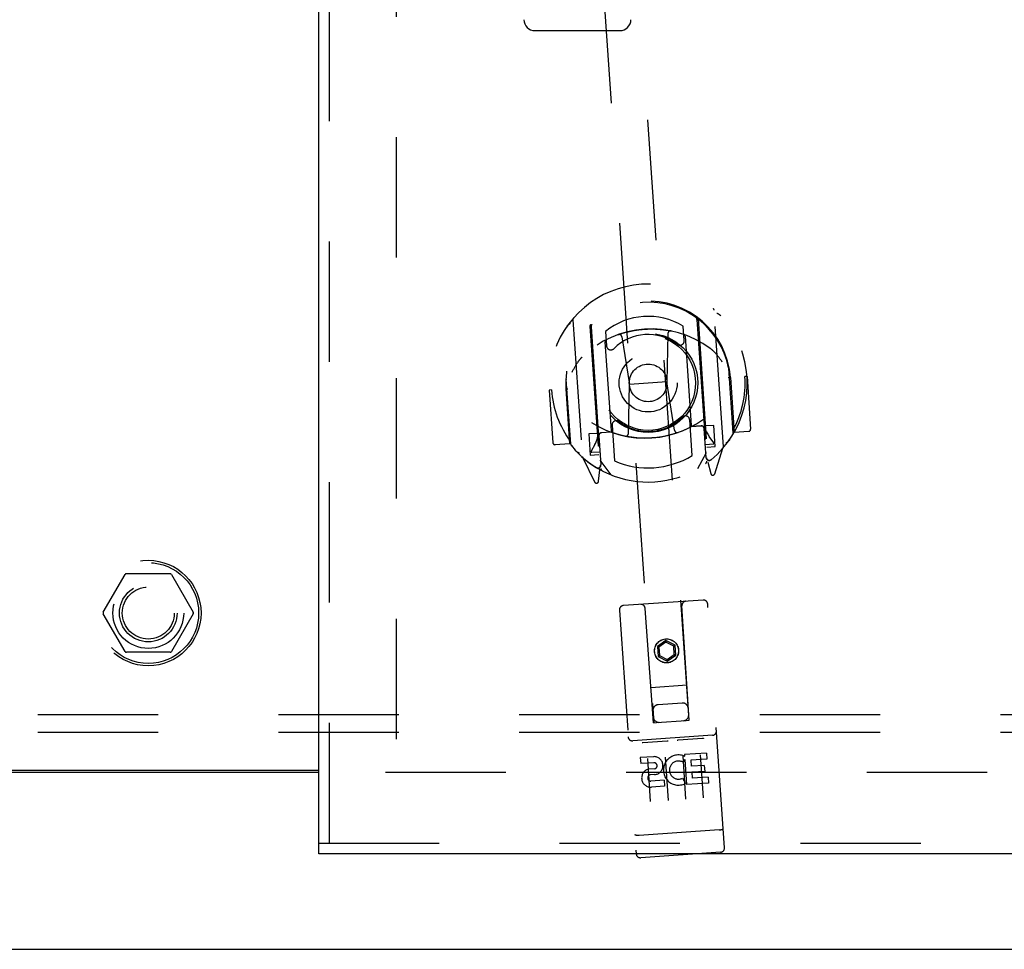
# Model space of a CAD drawing. Header units: inches. Extents: x 0 to 155, y 0 to 100.
# Tile 12 of 21: x 47 to 54, y 40 to 47. Entities that reach past the tile are written whole.
import ezdxf

# ---------------------------------------------------------------- set-up
doc = ezdxf.new("R2010")
doc.units = ezdxf.units.IN
doc.header["$LTSCALE"] = 8.5
doc.header["$MEASUREMENT"] = 0
doc.linetypes.add('HIDDEN', pattern=[0.2, 0.1, -0.1])
doc.layers.get('0').update_dxf_attribs({"linetype": 'CONTINUOUS'})
for name, color, linetype in [('DEFAULT_2', 8, 'HIDDEN'), ('DOOR_ASSEMBLY_RIGHT', 7, 'CONTINUOUS'), ('SUBPANEL', 7, 'CONTINUOUS')]:
    doc.layers.add(name, color=color, linetype=linetype)

msp = doc.modelspace()

# ---------------------------------------------------------------- linework, layer by layer
at = {"color": 3, "linetype": 'Continuous'}
for p, q in [((47.0392, 41.5027), (49.4502, 41.5027)), ((47.0392, 41.4877), (49.4502, 41.4877)), ((24.3077, 40.2377), (72.1817, 40.2377))]:
    msp.add_line(p, q, dxfattribs=at)
at = {"layer": 'DEFAULT_2', "color": 8, "linetype": 'HIDDEN'}
for p, q in [((49.9947, 62.9727), (49.9947, 41.5027)), ((47.9271, 42.6177), (48.0816, 42.8852)), ((48.3991, 42.8902), (48.0902, 42.8902)), ((48.4078, 42.8852), (48.5622, 42.6177)), ((48.0816, 42.3402), (47.9271, 42.6077)), ((48.5622, 42.6077), (48.4078, 42.3402)), ((48.3991, 42.3352), (48.0902, 42.3352)), ((49.9197, 41.4877), (70.9927, 41.4877))]:
    msp.add_line(p, q, dxfattribs=at)
for radius in [0.3725, 0.3558, 0.2035, 0.1835]:
    msp.add_circle((48.2447, 42.6127), radius, dxfattribs=at)
for centre, start, end in [((48.0902, 42.8802), 90.01128, 149.98796), ((48.3991, 42.8802), 30.01085, 89.98765), ((47.9358, 42.6127), 150.01171, 209.98732), ((48.5536, 42.6127), 330.01171, 29.98732), ((48.0902, 42.3452), 210.01085, 269.98765), ((48.3991, 42.3452), 270.01128, 329.98796)]:
    msp.add_arc(centre, 0.01, start, end, dxfattribs=at)
at = {"layer": 'DOOR_ASSEMBLY_RIGHT', "color": 3, "linetype": 'Continuous'}
for p, q in [((49.4502, 40.9877), (49.4502, 63.4877)), ((72.1502, 40.9127), (49.4502, 40.9127))]:
    msp.add_line(p, q, dxfattribs=at)
at = {"layer": 'DOOR_ASSEMBLY_RIGHT', "color": 8, "linetype": 'HIDDEN'}
for p, q in [((49.5252, 40.9877), (49.5252, 63.4877)), ((51.2219, 50.4549), (51.8151, 41.838)), ((52.0645, 41.8552), (51.4713, 50.4721)), ((52.3073, 43.7877), (52.2409, 44.7529)), ((51.2433, 44.6842), (51.3097, 43.719)), ((52.1202, 44.6858), (52.1891, 43.6851)), ((52.1274, 44.6911), (52.1972, 43.6773)), ((51.3642, 44.6386), (51.434, 43.6248)), ((51.372, 44.6343), (51.4409, 43.6336)), ((51.4745, 44.6016), (51.4815, 44.499)), ((51.9143, 44.5856), (51.9075, 44.245)), ((52.0302, 44.5368), (52.0232, 44.6393)), ((51.5153, 43.8992), (51.472, 44.5289)), ((51.5897, 44.5633), (51.6431, 44.2268)), ((52.0356, 44.5677), (52.079, 43.938)), ((52.3444, 44.3419), (52.344, 44.3446)), ((52.3758, 43.8854), (52.3444, 44.3419)), ((51.1971, 44.263), (51.1971, 44.2656)), ((51.2285, 43.8065), (51.1971, 44.263)), ((51.9075, 44.245), (51.6431, 44.2268)), ((51.9616, 43.9038), (51.9075, 44.245)), ((52.3564, 44.2759), (52.3415, 44.2749)), ((52.3564, 44.2759), (52.3831, 43.8887)), ((52.4736, 44.284), (52.4587, 44.283)), ((52.4736, 44.284), (52.4993, 43.9117)), ((51.0919, 44.1889), (51.0769, 44.1879)), ((51.0769, 44.1879), (51.1026, 43.8156)), ((51.1942, 44.1959), (51.2091, 44.1969)), ((51.1942, 44.1959), (51.2208, 43.8087)), ((51.6362, 43.8814), (51.6431, 44.2268)), ((52.0861, 43.7248), (52.0688, 43.9769)), ((51.516, 43.8894), (51.4437, 43.8844)), ((51.5117, 43.8911), (51.446, 43.8865)), ((51.5201, 43.9391), (51.5374, 43.687)), ((52.152, 43.9331), (52.0797, 43.9282)), ((52.1493, 43.935), (52.0837, 43.9304)), ((52.1849, 43.7095), (52.1707, 43.9164)), ((52.2393, 43.938), (52.1795, 43.9339)), ((52.2497, 43.7884), (52.2393, 43.938)), ((52.374, 43.9031), (52.3831, 43.8887)), ((52.4853, 43.8957), (52.3831, 43.8887)), ((51.2208, 43.8087), (51.2279, 43.8242)), ((51.4163, 43.8814), (51.3564, 43.8773)), ((51.3564, 43.8773), (51.3667, 43.7276)), ((51.4274, 43.8652), (51.4417, 43.6584)), ((52.2395, 43.8154), (52.2069, 43.8592)), ((51.2208, 43.8087), (51.1186, 43.8016)), ((51.3993, 43.8036), (51.3731, 43.7558)), ((51.3778, 43.7484), (51.4327, 43.7522)), ((52.1851, 43.7438), (52.1227, 43.6303)), ((52.1809, 43.8037), (52.2358, 43.8075)), ((52.1898, 43.7843), (52.2497, 43.7884)), ((52.2457, 43.5969), (52.3037, 43.7768)), ((51.3148, 43.7087), (51.3969, 43.5385)), ((51.3667, 43.7276), (51.4266, 43.7317)), ((51.5141, 43.5884), (51.4368, 43.6923)), ((52.1972, 43.6773), (52.2169, 43.5979)), ((52.2168, 43.6949), (52.2173, 43.6952)), ((52.2173, 43.6952), (52.2175, 43.6954)), ((52.2173, 43.6952), (52.2175, 43.6954)), ((51.4113, 43.6399), (51.4161, 43.6371)), ((51.4253, 43.5434), (51.434, 43.6248)), ((52.1639, 42.704), (51.6003, 42.6652)), ((51.5724, 42.6332), (51.6908, 40.9123)), ((51.8136, 41.8379), (51.7545, 42.6458)), ((52.066, 41.8553), (52.0138, 42.6636)), ((52.3144, 40.9552), (52.1959, 42.6761)), ((51.9005, 42.4177), (51.8406, 42.3774)), ((51.8406, 42.3774), (51.851, 42.3724)), ((51.8406, 42.3774), (51.8455, 42.3054)), ((51.9012, 42.4062), (51.851, 42.3724)), ((51.851, 42.3724), (51.8551, 42.3119)), ((51.9653, 42.386), (51.9005, 42.4177)), ((51.9005, 42.4177), (51.9012, 42.4062)), ((51.9557, 42.3796), (51.9012, 42.4062)), ((51.9653, 42.386), (51.9557, 42.3796)), ((51.9599, 42.3191), (51.9557, 42.3796)), ((51.9702, 42.314), (51.9653, 42.386)), ((51.8455, 42.3054), (51.8551, 42.3119)), ((51.8455, 42.3054), (51.9104, 42.2737)), ((51.8551, 42.3119), (51.9096, 42.2852)), ((51.9096, 42.2852), (51.9599, 42.3191)), ((51.9104, 42.2737), (51.9096, 42.2852)), ((51.9104, 42.2737), (51.9702, 42.314)), ((51.9702, 42.314), (51.9599, 42.3191)), ((51.7953, 42.0872), (52.0499, 42.1048)), ((52.016, 41.9771), (51.8464, 41.9655)), ((51.8136, 41.8379), (51.835, 41.8394)), ((51.835, 41.8394), (52.0445, 41.8538)), ((52.0445, 41.8538), (52.066, 41.8553)), ((52.2296, 41.7493), (51.666, 41.7105)), ((51.9877, 41.7166), (52.1593, 41.7284)), ((51.7383, 41.6994), (51.9099, 41.7112)), ((51.8121, 41.5982), (51.7199, 41.5919)), ((51.7199, 41.5919), (51.7228, 41.5496)), ((51.8944, 41.595), (51.9155, 41.2898)), ((52.0191, 41.6036), (52.0402, 41.2983)), ((52.0289, 41.6026), (52.0326, 41.6011)), ((52.1875, 41.6241), (52.0317, 41.6134)), ((52.0317, 41.6134), (52.0326, 41.6011)), ((52.1438, 41.6122), (52.1649, 41.3069)), ((52.1875, 41.6241), (52.1904, 41.5817)), ((51.815, 41.5559), (51.7228, 41.5496)), ((51.7697, 41.5864), (51.7907, 41.2812)), ((52.0342, 41.5778), (52.0225, 41.5584)), ((52.0342, 41.5778), (52.0464, 41.4006)), ((52.1904, 41.5817), (52.0771, 41.5739)), ((52.0771, 41.5739), (52.0801, 41.5306)), ((52.1721, 41.5369), (52.0801, 41.5306)), ((52.1721, 41.5369), (52.175, 41.4946)), ((51.8219, 41.5128), (51.7757, 41.5096)), ((51.8208, 41.4716), (51.7924, 41.4697)), ((52.175, 41.4946), (52.083, 41.4882)), ((52.083, 41.4882), (52.086, 41.4459)), ((52.1992, 41.4537), (52.086, 41.4459)), ((52.1992, 41.4537), (52.2021, 41.4114)), ((51.8875, 41.4322), (51.7953, 41.4259)), ((51.8905, 41.3899), (51.7983, 41.3836)), ((51.8875, 41.4322), (51.8905, 41.3899)), ((52.0187, 41.447), (52.0383, 41.4091)), ((52.2021, 41.4114), (52.0464, 41.4006)), ((51.6997, 41.0419), (51.699, 41.0419)), ((51.7005, 41.0418), (51.6997, 41.0419)), ((51.7013, 41.0418), (51.7005, 41.0418)), ((51.7021, 41.0418), (51.7013, 41.0418)), ((51.7029, 41.0418), (51.7021, 41.0418)), ((51.7037, 41.0418), (51.7029, 41.0418)), ((51.7045, 41.0418), (51.7037, 41.0418)), ((51.7053, 41.0418), (51.7045, 41.0418)), ((51.7061, 41.0418), (51.7053, 41.0418)), ((51.707, 41.0418), (51.7061, 41.0418)), ((51.7078, 41.0418), (51.707, 41.0418)), ((51.7086, 41.0419), (51.7078, 41.0418)), ((51.7095, 41.0419), (51.7086, 41.0419)), ((51.7103, 41.042), (51.7095, 41.0419)), ((51.7111, 41.042), (51.7103, 41.042)), ((51.712, 41.0421), (51.7111, 41.042)), ((52.2761, 41.0809), (51.712, 41.0421)), ((52.2761, 41.0809), (52.2769, 41.0809)), ((52.2769, 41.0809), (52.2777, 41.081)), ((52.2777, 41.081), (52.2786, 41.0811)), ((52.2786, 41.0811), (52.2794, 41.0812)), ((52.2794, 41.0812), (52.2802, 41.0813)), ((52.2802, 41.0813), (52.2811, 41.0814)), ((52.2811, 41.0814), (52.2819, 41.0814)), ((52.2819, 41.0814), (52.2827, 41.0816)), ((52.2827, 41.0816), (52.2835, 41.0817)), ((52.2835, 41.0817), (52.2843, 41.0818)), ((52.2843, 41.0818), (52.2851, 41.0819)), ((52.2851, 41.0819), (52.2859, 41.082)), ((52.2859, 41.082), (52.2867, 41.0821)), ((52.2867, 41.0821), (52.2874, 41.0823)), ((52.2874, 41.0823), (52.2882, 41.0824)), ((52.2882, 41.0824), (52.289, 41.0826)), ((52.289, 41.0826), (52.2897, 41.0827)), ((49.4502, 40.9877), (72.1502, 40.9877)), ((52.2865, 40.9232), (51.7228, 40.8844))]:
    msp.add_line(p, q, dxfattribs=at)
at = {"layer": 'DOOR_ASSEMBLY_RIGHT', "color": 7, "linetype": 'Continuous'}
for p, q in [((50.9754, 46.7259), (51.575, 46.7259)), ((49.4502, 40.9127), (49.4502, 40.9877))]:
    msp.add_line(p, q, dxfattribs=at)
at = {"layer": 'DOOR_ASSEMBLY_RIGHT', "color": 8, "linetype": 'HIDDEN'}
for points in [[(52.26, 44.7311), (52.261, 44.7307), (52.2619, 44.7303), (52.2629, 44.7299), (52.2638, 44.7296), (52.2648, 44.7291), (52.2657, 44.7287), (52.2666, 44.7283), (52.2676, 44.7278), (52.2685, 44.7273), (52.2694, 44.7269), (52.2703, 44.7263), (52.2712, 44.7258), (52.2721, 44.7253), (52.273, 44.7248), (52.2738, 44.7242), (52.2747, 44.7236), (52.2756, 44.7231), (52.2764, 44.7225), (52.2773, 44.7218), (52.2782, 44.7212), (52.279, 44.7206), (52.2798, 44.7199), (52.2807, 44.7193), (52.2815, 44.7186), (52.2823, 44.7179), (52.2831, 44.7172), (52.2839, 44.7165), (52.2847, 44.7158), (52.2855, 44.715), (52.2862, 44.7143), (52.287, 44.7135), (52.2878, 44.7127), (52.2885, 44.712), (52.2893, 44.7112)], [(51.2011, 44.6363), (51.2017, 44.6371), (51.2023, 44.638), (51.203, 44.6389), (51.2036, 44.6397), (51.2043, 44.6406), (51.205, 44.6414), (51.2056, 44.6423), (51.2063, 44.6431), (51.207, 44.6439), (51.2078, 44.6447), (51.2085, 44.6455), (51.2092, 44.6462), (51.2099, 44.647), (51.2107, 44.6477), (51.2114, 44.6485), (51.2122, 44.6492), (51.213, 44.6499), (51.2138, 44.6506), (51.2145, 44.6513), (51.2153, 44.652), (51.2161, 44.6526), (51.217, 44.6533), (51.2178, 44.6539), (51.2186, 44.6545), (51.2194, 44.6551), (51.2203, 44.6557), (51.2211, 44.6563), (51.222, 44.6569), (51.2228, 44.6574), (51.2237, 44.658), (51.2246, 44.6585), (51.2255, 44.659), (51.2264, 44.6595), (51.2273, 44.66)], [(51.5633, 44.579), (51.5686, 44.5808), (51.5739, 44.5826), (51.5792, 44.5844), (51.5845, 44.5861), (51.5898, 44.5878), (51.5952, 44.5894), (51.6006, 44.591), (51.6059, 44.5926), (51.6113, 44.5941), (51.6167, 44.5956), (51.6221, 44.597), (51.6276, 44.5984), (51.633, 44.5997), (51.6384, 44.601), (51.6439, 44.6022), (51.6494, 44.6034), (51.6548, 44.6046), (51.6603, 44.6057), (51.6658, 44.6068), (51.6713, 44.6078), (51.6768, 44.6088), (51.6823, 44.6097), (51.6879, 44.6106), (51.6934, 44.6115), (51.6989, 44.6123), (51.7045, 44.613), (51.71, 44.6138), (51.7156, 44.6144), (51.7212, 44.6151), (51.7267, 44.6156), (51.7323, 44.6162), (51.7379, 44.6167), (51.7434, 44.6171), (51.749, 44.6175), (51.7546, 44.6179), (51.7602, 44.6182), (51.7658, 44.6185), (51.7714, 44.6187), (51.777, 44.6189), (51.7826, 44.619), (51.7882, 44.6191), (51.7938, 44.6192), (51.7994, 44.6192), (51.805, 44.6191), (51.8106, 44.6191), (51.8161, 44.6189), (51.8217, 44.6188), (51.8273, 44.6185), (51.8329, 44.6183), (51.8385, 44.618), (51.8441, 44.6176), (51.8497, 44.6172), (51.8553, 44.6168), (51.8608, 44.6163), (51.8664, 44.6158), (51.872, 44.6152), (51.8775, 44.6146), (51.8831, 44.6139), (51.8886, 44.6132), (51.8942, 44.6124), (51.8997, 44.6116), (51.9053, 44.6108), (51.9108, 44.6099), (51.9163, 44.609), (51.9218, 44.608), (51.9273, 44.607), (51.9328, 44.6059), (51.9383, 44.6048)], [(52.2988, 44.3856), (52.2953, 44.3907), (52.2919, 44.3955), (52.2886, 44.4001), (52.2854, 44.4045), (52.2823, 44.4087), (52.2793, 44.4128), (52.2764, 44.4167), (52.2735, 44.4204), (52.2707, 44.4239), (52.268, 44.4274), (52.2653, 44.4306), (52.2627, 44.4338), (52.2601, 44.4368), (52.2576, 44.4398), (52.2552, 44.4426), (52.2528, 44.4453), (52.2504, 44.4479), (52.2481, 44.4503), (52.2458, 44.4528), (52.2436, 44.4551), (52.2415, 44.4573), (52.2393, 44.4594), (52.2373, 44.4614), (52.2352, 44.4634), (52.2332, 44.4653), (52.2313, 44.4671), (52.2293, 44.4689), (52.2275, 44.4705), (52.2256, 44.4721), (52.2238, 44.4737), (52.2221, 44.4752), (52.2203, 44.4766), (52.2187, 44.4779), (52.217, 44.4792), (52.2154, 44.4805), (52.2138, 44.4817)], [(51.3073, 44.4192), (51.3059, 44.4179), (51.3044, 44.4164), (51.303, 44.4149), (51.3015, 44.4133), (51.3, 44.4117), (51.2984, 44.41), (51.2968, 44.4082), (51.2952, 44.4064), (51.2936, 44.4045), (51.292, 44.4025), (51.2903, 44.4004), (51.2885, 44.3983), (51.2868, 44.396), (51.285, 44.3937), (51.2832, 44.3913), (51.2814, 44.3888), (51.2795, 44.3862), (51.2776, 44.3836), (51.2757, 44.3808), (51.2737, 44.3779), (51.2717, 44.3749), (51.2696, 44.3718), (51.2675, 44.3685), (51.2654, 44.3652), (51.2633, 44.3617), (51.2611, 44.3581), (51.2588, 44.3543), (51.2565, 44.3504), (51.2542, 44.3463), (51.2518, 44.3421), (51.2494, 44.3377), (51.2469, 44.3331), (51.2443, 44.3282), (51.2417, 44.3232), (51.239, 44.318), (51.2363, 44.3125)], [(52.3495, 43.8356), (52.3489, 43.8347), (52.3483, 43.8339), (52.3476, 43.833), (52.347, 43.8321), (52.3463, 43.8313), (52.3456, 43.8305), (52.3449, 43.8296), (52.3442, 43.8288), (52.3435, 43.828), (52.3428, 43.8272), (52.3421, 43.8264), (52.3414, 43.8257), (52.3406, 43.8249), (52.3399, 43.8241), (52.3391, 43.8234), (52.3384, 43.8227), (52.3376, 43.822), (52.3368, 43.8213), (52.336, 43.8206), (52.3352, 43.8199), (52.3344, 43.8193), (52.3336, 43.8186), (52.3328, 43.818), (52.332, 43.8174), (52.3312, 43.8168), (52.3303, 43.8162), (52.3295, 43.8156), (52.3286, 43.815), (52.3277, 43.8145), (52.3269, 43.8139), (52.326, 43.8134), (52.3251, 43.8129), (52.3242, 43.8124), (52.3233, 43.8119)], [(51.2906, 43.7408), (51.2896, 43.7412), (51.2887, 43.7415), (51.2877, 43.7419), (51.2868, 43.7423), (51.2858, 43.7427), (51.2849, 43.7432), (51.2839, 43.7436), (51.283, 43.7441), (51.2821, 43.7445), (51.2812, 43.745), (51.2803, 43.7455), (51.2794, 43.746), (51.2785, 43.7466), (51.2776, 43.7471), (51.2767, 43.7477), (51.2759, 43.7482), (51.275, 43.7488), (51.2741, 43.7494), (51.2733, 43.75), (51.2724, 43.7507), (51.2716, 43.7513), (51.2708, 43.752), (51.2699, 43.7526), (51.2691, 43.7533), (51.2683, 43.754), (51.2675, 43.7547), (51.2667, 43.7554), (51.2659, 43.7561), (51.2651, 43.7569), (51.2643, 43.7576), (51.2636, 43.7584), (51.2628, 43.7591), (51.2621, 43.7599), (51.2613, 43.7607)], [(52.1593, 41.7284), (52.1595, 41.7284), (52.1597, 41.7284), (52.1599, 41.7284), (52.1602, 41.7284), (52.1604, 41.7284), (52.1605, 41.7285), (52.1607, 41.7285), (52.1609, 41.7285), (52.1611, 41.7285), (52.1613, 41.7285), (52.1615, 41.7285), (52.1617, 41.7285), (52.1618, 41.7284), (52.162, 41.7284), (52.1622, 41.7284), (52.1623, 41.7284), (52.1625, 41.7284), (52.1626, 41.7284), (52.1628, 41.7284), (52.1629, 41.7284), (52.1631, 41.7284), (52.1632, 41.7283), (52.1634, 41.7283), (52.1635, 41.7283), (52.1637, 41.7283), (52.1638, 41.7283), (52.1639, 41.7282), (52.1641, 41.7282), (52.1642, 41.7282), (52.1643, 41.7282), (52.1644, 41.7281), (52.1645, 41.7281), (52.1647, 41.7281), (52.1648, 41.7281), (52.1649, 41.728), (52.165, 41.728), (52.1651, 41.728), (52.1652, 41.7279), (52.1653, 41.7279), (52.1654, 41.7279), (52.1655, 41.7278), (52.1656, 41.7278), (52.1657, 41.7278), (52.1658, 41.7277), (52.1659, 41.7277), (52.166, 41.7276)], [(51.732, 41.6978), (51.7321, 41.6978), (51.7322, 41.6979), (51.7323, 41.6979), (51.7323, 41.698), (51.7324, 41.698), (51.7325, 41.6981), (51.7326, 41.6981), (51.7327, 41.6982), (51.7328, 41.6982), (51.7329, 41.6983), (51.733, 41.6983), (51.7331, 41.6983), (51.7332, 41.6984), (51.7334, 41.6984), (51.7335, 41.6985), (51.7336, 41.6985), (51.7337, 41.6986), (51.7338, 41.6986), (51.7339, 41.6986), (51.7341, 41.6987), (51.7342, 41.6987), (51.7343, 41.6988), (51.7345, 41.6988), (51.7346, 41.6988), (51.7348, 41.6989), (51.7349, 41.6989), (51.735, 41.6989), (51.7352, 41.699), (51.7354, 41.699), (51.7355, 41.699), (51.7357, 41.6991), (51.7358, 41.6991), (51.736, 41.6991), (51.7362, 41.6992), (51.7363, 41.6992), (51.7365, 41.6992), (51.7367, 41.6992), (51.7369, 41.6993), (51.7371, 41.6993), (51.7373, 41.6993), (51.7375, 41.6993), (51.7377, 41.6994), (51.7379, 41.6994), (51.7381, 41.6994), (51.7383, 41.6994)], [(51.9099, 41.7112), (51.9101, 41.7112), (51.9103, 41.7113), (51.9105, 41.7113), (51.9107, 41.7113), (51.9109, 41.7113), (51.9111, 41.7113), (51.9113, 41.7113), (51.9115, 41.7113), (51.9117, 41.7113), (51.9119, 41.7113), (51.9121, 41.7113), (51.9122, 41.7113), (51.9124, 41.7113), (51.9126, 41.7113), (51.9127, 41.7113), (51.9129, 41.7113), (51.9131, 41.7112), (51.9132, 41.7112), (51.9134, 41.7112), (51.9135, 41.7112), (51.9137, 41.7112), (51.9138, 41.7112), (51.914, 41.7112), (51.9141, 41.7111), (51.9142, 41.7111), (51.9144, 41.7111), (51.9145, 41.7111), (51.9146, 41.711), (51.9148, 41.711), (51.9149, 41.711), (51.915, 41.711), (51.9151, 41.7109), (51.9152, 41.7109), (51.9154, 41.7109), (51.9155, 41.7109), (51.9156, 41.7108), (51.9157, 41.7108), (51.9158, 41.7108), (51.9159, 41.7107), (51.916, 41.7107), (51.9161, 41.7107), (51.9162, 41.7106), (51.9163, 41.7106), (51.9164, 41.7106), (51.9165, 41.7105), (51.9166, 41.7105)], [(51.9814, 41.7149), (51.9815, 41.715), (51.9816, 41.715), (51.9817, 41.7151), (51.9818, 41.7151), (51.9818, 41.7152), (51.9819, 41.7152), (51.982, 41.7153), (51.9821, 41.7153), (51.9822, 41.7154), (51.9823, 41.7154), (51.9824, 41.7155), (51.9825, 41.7155), (51.9827, 41.7156), (51.9828, 41.7156), (51.9829, 41.7156), (51.983, 41.7157), (51.9831, 41.7157), (51.9832, 41.7158), (51.9834, 41.7158), (51.9835, 41.7159), (51.9836, 41.7159), (51.9838, 41.7159), (51.9839, 41.716), (51.984, 41.716), (51.9842, 41.716), (51.9843, 41.7161), (51.9845, 41.7161), (51.9846, 41.7161), (51.9848, 41.7162), (51.9849, 41.7162), (51.9851, 41.7162), (51.9852, 41.7163), (51.9854, 41.7163), (51.9856, 41.7163), (51.9858, 41.7164), (51.9859, 41.7164), (51.9861, 41.7164), (51.9863, 41.7164), (51.9865, 41.7165), (51.9867, 41.7165), (51.9869, 41.7165), (51.9871, 41.7165), (51.9873, 41.7165), (51.9875, 41.7166), (51.9877, 41.7166)], [(51.699, 41.0419), (51.6982, 41.0419), (51.6978, 41.042), (51.6974, 41.042), (51.6971, 41.042), (51.6967, 41.042), (51.6963, 41.0421), (51.696, 41.0421), (51.6956, 41.0421), (51.6953, 41.0422), (51.6949, 41.0422), (51.6946, 41.0422), (51.6942, 41.0423), (51.6939, 41.0423), (51.6935, 41.0424), (51.6932, 41.0424), (51.6929, 41.0424), (51.6926, 41.0425), (51.6922, 41.0425), (51.6919, 41.0426), (51.6916, 41.0426), (51.6913, 41.0427), (51.691, 41.0427), (51.6907, 41.0428), (51.6904, 41.0428), (51.6901, 41.0429), (51.6898, 41.0429), (51.6895, 41.043), (51.6892, 41.0431), (51.6889, 41.0431), (51.6887, 41.0432), (51.6884, 41.0432), (51.6881, 41.0433), (51.6879, 41.0434), (51.6876, 41.0434), (51.6874, 41.0435), (51.6871, 41.0436), (51.6869, 41.0436), (51.6866, 41.0437), (51.6864, 41.0438), (51.6862, 41.0439), (51.686, 41.0439), (51.6857, 41.044), (51.6855, 41.0441), (51.6853, 41.0442), (51.6851, 41.0442), (51.6849, 41.0443), (51.6847, 41.0444), (51.6845, 41.0445), (51.6844, 41.0446), (51.6842, 41.0447), (51.684, 41.0447), (51.6839, 41.0448), (51.6837, 41.0449), (51.6835, 41.045), (51.6834, 41.0451), (51.6833, 41.0452), (51.6831, 41.0453), (51.683, 41.0454), (51.6829, 41.0454), (51.6827, 41.0455), (51.6826, 41.0456), (51.6825, 41.0457), (51.6824, 41.0458), (51.6823, 41.0459), (51.6822, 41.046), (51.6821, 41.0461), (51.6821, 41.0462), (51.682, 41.0463), (51.6819, 41.0464), (51.6818, 41.0465), (51.6818, 41.0466), (51.6817, 41.0467), (51.6817, 41.0468), (51.6817, 41.0469), (51.6816, 41.047), (51.6816, 41.0471), (51.6816, 41.0472), (51.6816, 41.0473), (51.6815, 41.0474)], [(52.2897, 41.0827), (52.2901, 41.0828), (52.2904, 41.0829), (52.2908, 41.0829), (52.2911, 41.083), (52.2915, 41.0831), (52.2918, 41.0832), (52.2922, 41.0833), (52.2925, 41.0833), (52.2929, 41.0834), (52.2932, 41.0835), (52.2935, 41.0836), (52.2939, 41.0837), (52.2942, 41.0838), (52.2945, 41.0839), (52.2948, 41.0839), (52.2952, 41.084), (52.2955, 41.0841), (52.2958, 41.0842), (52.2961, 41.0843), (52.2964, 41.0844), (52.2967, 41.0845), (52.297, 41.0846), (52.2972, 41.0847), (52.2975, 41.0848), (52.2978, 41.0849), (52.2981, 41.085), (52.2983, 41.0851), (52.2986, 41.0852), (52.2989, 41.0853), (52.2991, 41.0854), (52.2994, 41.0855), (52.2996, 41.0856), (52.2998, 41.0857), (52.3001, 41.0858), (52.3003, 41.0859), (52.3005, 41.086), (52.3008, 41.0861), (52.301, 41.0862), (52.3012, 41.0863), (52.3014, 41.0864), (52.3016, 41.0865), (52.3018, 41.0866), (52.302, 41.0867), (52.3021, 41.0868), (52.3023, 41.0869), (52.3025, 41.087), (52.3027, 41.0871), (52.3028, 41.0872), (52.303, 41.0873), (52.3031, 41.0874), (52.3033, 41.0876), (52.3034, 41.0877), (52.3036, 41.0878), (52.3037, 41.0879), (52.3038, 41.088), (52.3039, 41.0881), (52.304, 41.0882), (52.3041, 41.0883), (52.3042, 41.0884), (52.3043, 41.0885), (52.3044, 41.0886), (52.3045, 41.0887), (52.3046, 41.0888), (52.3047, 41.089), (52.3047, 41.0891), (52.3048, 41.0892), (52.3048, 41.0893), (52.3049, 41.0894), (52.3049, 41.0895), (52.305, 41.0896), (52.305, 41.0897), (52.305, 41.0898), (52.3051, 41.0899), (52.3051, 41.09), (52.3051, 41.0901), (52.3051, 41.0902), (52.3051, 41.0903)]]:
    msp.add_lwpolyline(points, dxfattribs=at)
for centre, radius in [((51.7752, 44.2379), 0.35), ((51.7752, 44.2379), 0.335), ((51.7752, 44.2379), 0.205), ((51.7752, 44.2379), 0.133), ((51.9054, 42.3454), 0.085), ((51.9054, 42.3454), 0.0845)]:
    msp.add_circle(centre, radius, dxfattribs=at)
at = {"layer": 'DOOR_ASSEMBLY_RIGHT', "color": 7, "linetype": 'Continuous'}
for centre, start, end in [((50.9754, 46.8047), 181, 270), ((51.575, 46.8047), 270, 359)]:
    msp.add_arc(centre, 0.0787, start, end, dxfattribs=at)
at = {"layer": 'DOOR_ASSEMBLY_RIGHT', "color": 8, "linetype": 'HIDDEN'}
for centre, radius, start, end in [((51.7753, 44.2359), 0.7, 309.4505, 238.42525), ((51.7755, 44.2334), 0.5825, 4.18431, 183.69144), ((51.7758, 44.228), 0.58, 11.60006, 176.2757), ((52.2259, 44.7518), 0.015, 3.93788, 48.86309), ((51.2582, 44.6852), 0.015, 139.01267, 183.93788), ((51.3791, 44.6396), 0.015, 134.29659, 183.93788), ((51.3919, 44.6357), 0.02, 133.27572, 183.93623), ((51.7758, 44.228), 0.48, 58.98401, 128.89174), ((52.1003, 44.6844), 0.02, 3.93788, 54.59731), ((52.1124, 44.6901), 0.015, 3.93788, 53.57917), ((51.7971, 43.9192), 0.7, 53.4669, 134.40886), ((51.7752, 44.2379), 0.3425, 52.8118, 135.06395), ((51.57, 44.5601), 0.02, 9.01748, 109.51304), ((51.9343, 44.5852), 0.02, 78.36272, 178.85827), ((52.0207, 44.5667), 0.015, 3.93788, 70.95158), ((51.4869, 44.5299), 0.015, 116.92417, 183.93788), ((52.0003, 44.5347), 0.03, 232.8118, 3.93788), ((51.5115, 44.501), 0.03, 183.93788, 315.06395), ((52.3244, 44.3406), 0.02, 3.93788, 11.60006), ((51.217, 44.2643), 0.02, 176.2757, 183.93788), ((51.7753, 44.2359), 0.685, 330.92639, 3.93788), ((51.7753, 44.2359), 0.685, 183.93788, 216.94937), ((51.7538, 44.5477), 0.7, 237.1698, 310.70596), ((51.55, 43.9412), 0.03, 52.8118, 183.93788), ((51.7752, 44.2379), 0.3425, 232.8118, 315.06395), ((52.0388, 43.9748), 0.03, 3.93788, 135.06395), ((52.3578, 43.9714), 0.188, 183.93788, 216.61711), ((51.2345, 43.894), 0.188, 331.25864, 3.93788), ((51.445, 43.8644), 0.02, 93.93788, 183.93788), ((51.4474, 43.8666), 0.02, 93.93788, 183.93788), ((51.513, 43.8711), 0.02, 70.47391, 93.93788), ((51.5303, 43.9002), 0.015, 183.93788, 250.95158), ((51.7537, 44.5497), 0.7, 250.47391, 297.40184), ((51.9814, 43.9069), 0.02, 189.01748, 289.55097), ((52.064, 43.937), 0.015, 296.92417, 3.93788), ((52.0851, 43.9105), 0.02, 93.93788, 117.40184), ((52.1507, 43.915), 0.02, 3.93788, 93.93788), ((52.1534, 43.9132), 0.02, 3.93788, 93.93788), ((52.3558, 43.8841), 0.02, 328.64173, 3.93788), ((52.4843, 43.9107), 0.015, 273.93788, 3.93788), ((51.1175, 43.8166), 0.015, 183.93788, 273.93788), ((51.7752, 44.2379), 0.7, 219.23402, 328.64173), ((51.6162, 43.8818), 0.02, 258.32478, 358.85827), ((52.2355, 43.8125), 0.005, 273.93788, 36.61711), ((51.2485, 43.8078), 0.02, 183.93788, 219.23402), ((51.3775, 43.7534), 0.005, 151.25864, 273.93788), ((52.2924, 43.7867), 0.015, 319.01267, 3.93788), ((51.3247, 43.72), 0.015, 183.93788, 228.86309), ((51.7752, 44.2379), 0.6, 246.65826, 301.21749), ((52.1691, 43.6837), 0.02, 305.40667, 3.93706), ((52.2049, 43.7109), 0.02, 183.93788, 309.19214), ((52.2074, 43.7109), 0.02, 183.93788, 309.4505), ((51.4192, 43.6566), 0.02, 238.42525, 3.93788), ((51.4217, 43.657), 0.02, 238.68362, 3.93788), ((51.4608, 43.6349), 0.02, 183.93788, 242.46742), ((51.4104, 43.545), 0.015, 205.74202, 353.93788), ((52.2314, 43.6015), 0.015, 193.93788, 342.13373), ((52.166, 42.6741), 0.03, 3.93788, 93.93788), ((51.6023, 42.6353), 0.03, 93.93788, 183.93788), ((51.7245, 42.6437), 0.03, 3.93788, 93.93788), ((52.0438, 42.6657), 0.03, 93.93788, 183.93788), ((51.8491, 41.9256), 0.04, 93.93788, 183.93788), ((52.0187, 41.9372), 0.04, 3.93788, 93.93788), ((51.8522, 41.8807), 0.04, 183.93788, 273.93788), ((52.0218, 41.8923), 0.04, 273.93788, 3.93788), ((51.6639, 41.7404), 0.03, 183.93788, 273.93788), ((52.2276, 41.7792), 0.03, 273.93788, 3.93788), ((51.8165, 41.5349), 0.0635, 273.93788, 93.93788), ((51.9894, 41.5037), 0.1065, 68.2015, 297.34061), ((51.8165, 41.534), 0.0219, 284.24488, 93.93788), ((51.9894, 41.5037), 0.0639, 58.82736, 297.34049), ((51.7937, 41.4478), 0.0644, 106.23735, 274.01539), ((51.7938, 41.4478), 0.0219, 93.83903, 273.93788), ((51.7208, 40.9144), 0.03, 183.93788, 273.93788), ((52.2844, 40.9532), 0.03, 273.93788, 3.93788)]:
    msp.add_arc(centre, radius, start, end, dxfattribs=at)
at = {"layer": 'SUBPANEL', "color": 8, "linetype": 'HIDDEN'}
for p, q in [((68.7134, 41.894), (27.7759, 41.894)), ((68.7134, 41.769), (27.7759, 41.769))]:
    msp.add_line(p, q, dxfattribs=at)
msp.add_circle((48.2447, 42.6127), 0.25, dxfattribs=at)

doc.saveas('drawing.dxf')
